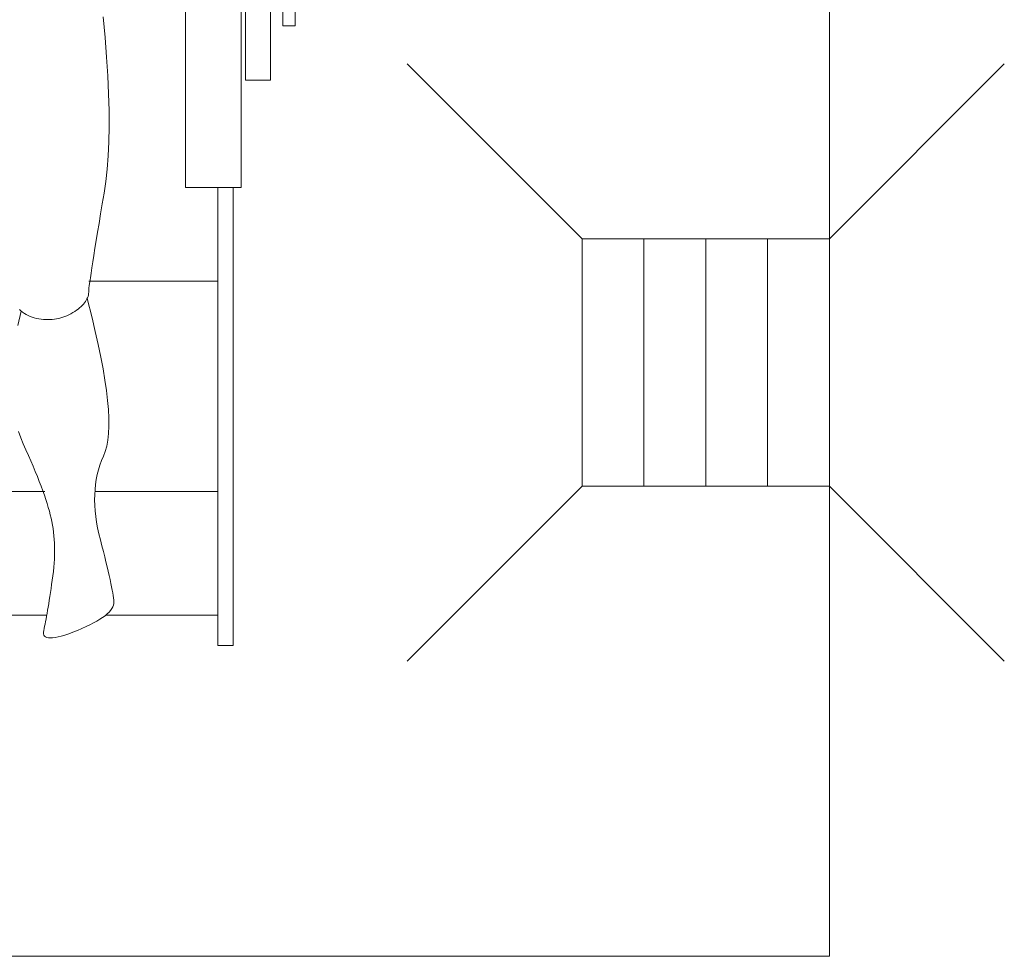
# Model space of a CAD drawing. Header units: millimetres. Extents: x -175722 to -110961, y 52375 to 104640.
# Tile 85 of 181: x -154996 to -154916, y 79621 to 79697. Entities that reach past the tile are written whole.
import ezdxf

# ---------------------------------------------------------------- set-up
doc = ezdxf.new("R2010")
doc.units = ezdxf.units.MM
doc.layers.add('G-IMPT', color=8, linetype='Continuous', lineweight=5)
doc.layers.add('P-SANR-FIXT', color=6, linetype='Continuous', lineweight=5)

# ---------------------------------------------------------------- blocks, each defined once
blk = doc.blocks.new('SYMBOL NPS - SYMBOL NPS-1061687-PARTER')
at = {"layer": 'P-SANR-FIXT'}
for p, q in [((750, 750), (750, -750)), ((278.02, 238.93), (278.02, -41.83)), ((229.48, -128.46), (229.48, 193.62)), ((274.56, 193.62), (274.56, -128.46)), ((298.06, -41.83), (298.06, 84.69)), ((308.08, 2.26), (308.08, 69.63)), ((318.1, 48.45), (318.1, 2.26)), ((162.88, 9.32), (164.41, -7.3)), ((318.1, 2.26), (308.08, 2.26)), ((164.41, -7.3), (165.65, -23.18)), ((165.65, -23.18), (166.59, -38.33)), ((166.59, -38.33), (167.25, -52.74)), ((298.06, -41.83), (278.02, -41.83)), ((278.02, -41.83), (298.06, -41.83)), ((167.25, -52.74), (167.61, -66.42)), ((167.61, -66.42), (167.69, -79.36)), ((167.69, -79.36), (167.47, -91.57)), ((167.47, -91.57), (166.96, -103.04)), ((166.96, -103.04), (166.16, -113.78)), ((166.16, -113.78), (165.07, -123.78)), ((165.07, -123.78), (163.68, -133.05)), ((163.68, -133.05), (162.2, -141.7)), ((274.56, -128.46), (229.48, -128.46)), ((255.48, -128.46), (268.01, -128.46)), ((255.48, -498.79), (255.48, -128.46)), ((268.01, -128.46), (268.01, -498.79)), ((162.2, -141.7), (160.81, -149.87)), ((160.81, -149.87), (159.52, -157.55)), ((159.52, -157.55), (158.31, -164.75)), ((158.31, -164.75), (157.2, -171.46)), ((157.2, -171.46), (156.19, -177.69)), ((156.19, -177.69), (155.27, -183.42)), ((154.44, -188.68), (153.7, -193.44)), ((155.27, -183.42), (154.44, -188.68)), ((153.06, -197.72), (152.51, -201.52)), ((153.7, -193.44), (153.06, -197.72)), ((151.16, -204.23), (255.48, -204.23)), ((152.05, -204.83), (151.69, -207.65)), ((152.51, -201.52), (152.05, -204.83)), ((151.07, -214.31), (150.89, -215.42)), ((151.16, -213.2), (151.07, -214.31)), ((151.24, -211.83), (151.16, -213.2)), ((151.42, -209.98), (151.24, -211.83)), ((151.69, -207.65), (151.42, -209.98)), ((146.96, -222.83), (146.02, -223.84)), ((147.81, -221.8), (146.96, -222.83)), ((148.56, -220.77), (147.81, -221.8)), ((149.22, -219.72), (148.56, -220.77)), ((149.78, -218.66), (149.22, -219.72)), ((150.25, -217.59), (149.78, -218.66)), ((149.9, -218.39), (153.85, -233.8)), ((150.62, -216.51), (150.25, -217.59)), ((150.89, -215.42), (150.62, -216.51)), ((94.01, -240.22), (96.59, -228.38)), ((96.42, -228.24), (95.13, -227.08)), ((97.76, -229.32), (96.42, -228.24)), ((99.17, -230.3), (97.76, -229.32)), ((100.65, -231.2), (99.17, -230.3)), ((136.77, -230.58), (135.17, -231.4)), ((138.34, -229.68), (136.77, -230.58)), ((139.86, -228.73), (138.34, -229.68)), ((141.28, -227.78), (139.86, -228.73)), ((142.61, -226.81), (141.28, -227.78)), ((143.84, -225.83), (142.61, -226.81)), ((144.98, -224.84), (143.84, -225.83)), ((146.02, -223.84), (144.98, -224.84)), ((102.18, -232), (100.65, -231.2)), ((103.78, -232.72), (102.18, -232)), ((105.44, -233.35), (103.78, -232.72)), ((107.16, -233.88), (105.44, -233.35)), ((108.94, -234.33), (107.16, -233.88)), ((110.79, -234.69), (108.94, -234.33)), ((112.66, -234.96), (110.79, -234.69)), ((114.51, -235.16), (112.66, -234.96)), ((116.34, -235.28), (114.51, -235.16)), ((118.15, -235.32), (116.34, -235.28)), ((119.94, -235.28), (118.15, -235.32)), ((121.71, -235.16), (119.94, -235.28)), ((123.46, -234.96), (121.71, -235.16)), ((125.19, -234.69), (123.46, -234.96)), ((126.91, -234.34), (125.19, -234.69)), ((128.6, -233.91), (126.91, -234.34)), ((130.27, -233.4), (128.6, -233.91)), ((131.92, -232.81), (130.27, -233.4)), ((133.56, -232.15), (131.92, -232.81)), ((135.17, -231.4), (133.56, -232.15)), ((153.85, -233.8), (156.54, -244.92)), ((156.54, -244.92), (158.93, -255.51)), ((158.93, -255.51), (161.02, -265.58)), ((255.48, -259.51), (255.48, -498.79)), ((268.01, -498.79), (268.01, -260.51)), ((161.02, -265.58), (162.82, -275.13)), ((162.82, -275.13), (164.33, -284.16)), ((164.33, -284.16), (165.54, -292.67)), ((165.54, -292.67), (166.45, -300.65)), ((166.45, -300.65), (167.06, -308.11)), ((167.06, -308.11), (167.39, -315.05)), ((167.39, -315.05), (167.41, -321.47)), ((96.22, -330.82), (94.41, -325.7)), ((167.41, -321.47), (167.14, -327.37)), ((98.29, -335.72), (96.22, -330.82)), ((166.57, -332.75), (165.71, -337.6)), ((167.14, -327.37), (166.57, -332.75)), ((100.43, -340.46), (98.29, -335.72)), ((102.48, -345.07), (100.43, -340.46)), ((164.55, -341.93), (163.1, -345.74)), ((165.71, -337.6), (164.55, -341.93)), ((104.43, -349.54), (102.48, -345.07)), ((106.28, -353.89), (104.43, -349.54)), ((161.59, -349.34), (160.26, -353.01)), ((163.1, -345.74), (161.59, -349.34)), ((108.03, -358.1), (106.28, -353.89)), ((109.69, -362.19), (108.03, -358.1)), ((159.11, -356.77), (158.14, -360.62)), ((160.26, -353.01), (159.11, -356.77)), ((111.25, -366.14), (109.69, -362.19)), ((112.7, -369.96), (111.25, -366.14)), ((157.35, -364.55), (156.74, -368.57)), ((158.14, -360.62), (157.35, -364.55)), ((114.06, -373.65), (112.7, -369.96)), ((115.32, -377.21), (114.06, -373.65)), ((156.31, -372.67), (156.06, -376.85)), ((156.74, -368.57), (156.31, -372.67)), ((45.09, -374.14), (115.85, -374.14)), ((116.49, -380.65), (115.32, -377.21)), ((117.55, -383.95), (116.49, -380.65)), ((156.06, -376.85), (156, -381.12)), ((156, -381.12), (156.11, -385.47)), ((156.22, -374.14), (255.48, -374.14)), ((118.52, -387.11), (117.55, -383.95)), ((119.39, -390.15), (118.52, -387.11)), ((156.11, -385.47), (156.41, -389.91)), ((156.41, -389.91), (156.88, -394.43)), ((120.16, -393.06), (119.39, -390.15)), ((120.83, -395.84), (120.16, -393.06)), ((121.42, -398.58), (120.83, -395.84)), ((156.88, -394.43), (157.54, -399.04)), ((121.94, -401.37), (121.42, -398.58)), ((122.38, -404.21), (121.94, -401.37)), ((122.76, -407.11), (122.38, -404.21)), ((157.54, -399.04), (158.38, -403.73)), ((158.38, -403.73), (159.4, -408.51)), ((123.06, -410.05), (122.76, -407.11)), ((123.3, -413.05), (123.06, -410.05)), ((123.46, -416.11), (123.3, -413.05)), ((159.4, -408.51), (160.59, -413.37)), ((160.59, -413.37), (161.84, -418.16)), ((123.55, -419.21), (123.46, -416.11)), ((123.57, -422.37), (123.55, -419.21)), ((161.84, -418.16), (163.02, -422.74)), ((123.21, -432.15), (123.4, -428.84)), ((123.4, -428.84), (123.52, -425.58)), ((123.52, -425.58), (123.57, -422.37)), ((163.02, -422.74), (164.12, -427.09)), ((164.12, -427.09), (165.14, -431.21)), ((122.62, -438.94), (122.95, -435.52)), ((122.95, -435.52), (123.21, -432.15)), ((165.14, -431.21), (166.09, -435.12)), ((166.09, -435.12), (166.96, -438.8)), ((121.74, -445.93), (122.21, -442.41)), ((122.21, -442.41), (122.62, -438.94)), ((166.96, -438.8), (167.76, -442.27)), ((167.76, -442.27), (168.48, -445.51)), ((168.48, -445.51), (169.12, -448.53)), ((120.25, -456.01), (120.74, -452.78)), ((120.74, -452.78), (121.23, -449.42)), ((121.23, -449.42), (121.74, -445.93)), ((169.12, -448.53), (169.69, -451.33)), ((169.69, -451.33), (170.18, -453.91)), ((119.31, -462.1), (119.77, -459.12)), ((119.77, -459.12), (120.25, -456.01)), ((170.18, -453.91), (170.6, -456.26)), ((170.6, -456.26), (170.94, -458.39)), ((170.94, -458.39), (171.2, -460.31)), ((171.2, -460.31), (171.39, -462)), ((117.96, -470.29), (118.4, -467.69)), ((118.4, -467.69), (118.85, -464.96)), ((118.85, -464.96), (119.31, -462.1)), ((169.89, -468.98), (168.89, -470.39)), ((170.65, -467.59), (169.89, -468.98)), ((171.18, -466.2), (170.65, -467.59)), ((171.46, -464.83), (171.18, -466.2)), ((171.39, -462), (171.51, -463.47)), ((171.51, -463.47), (171.46, -464.83)), ((45.09, -474.33), (117.25, -474.33)), ((116.3, -479.43), (116.7, -477.34)), ((116.7, -477.34), (117.11, -475.11)), ((117.11, -475.11), (117.53, -472.76)), ((117.53, -472.76), (117.96, -470.29)), ((160.27, -477.58), (157.82, -479.05)), ((162.47, -476.12), (160.27, -477.58)), ((164.43, -474.67), (162.47, -476.12)), ((166.16, -473.23), (164.43, -474.67)), ((255.48, -474.33), (164.84, -474.33)), ((167.64, -471.81), (166.16, -473.23)), ((168.89, -470.39), (167.64, -471.81)), ((114.78, -486.56), (115.15, -484.97)), ((115.15, -484.97), (115.52, -483.25)), ((115.52, -483.25), (115.9, -481.41)), ((115.9, -481.41), (116.3, -479.43)), ((145.65, -485.04), (142.01, -486.56)), ((149.06, -483.52), (145.65, -485.04)), ((152.22, -482.02), (149.06, -483.52)), ((155.14, -480.53), (152.22, -482.02)), ((157.82, -479.05), (155.14, -480.53)), ((114.55, -487.99), (114.78, -486.56)), ((114.58, -489.23), (114.55, -487.99)), ((114.87, -490.29), (114.58, -489.23)), ((115.41, -491.15), (114.87, -490.29)), ((116.21, -491.81), (115.41, -491.15)), ((117.27, -492.29), (116.21, -491.81)), ((118.58, -492.58), (117.27, -492.29)), ((120.15, -492.67), (118.58, -492.58)), ((121.98, -492.58), (120.15, -492.67)), ((124.07, -492.29), (121.98, -492.58)), ((126.42, -491.81), (124.07, -492.29)), ((129.02, -491.15), (126.42, -491.81)), ((131.88, -490.29), (129.02, -491.15)), ((135, -489.23), (131.88, -490.29)), ((138.38, -487.99), (135, -489.23)), ((142.01, -486.56), (138.38, -487.99)), ((268.01, -498.79), (255.48, -498.79)), ((750, -750), (-750, -750))]:
    blk.add_line(p, q, dxfattribs=at)
blk = doc.blocks.new('KRATKA - nowy blok1_dwg_kratka_20x20-905033-PARTER')
at = {"layer": 'G-IMPT'}
for p, q in [((341.42, 341.42), (200, 200)), ((200, 150), (0, 150)), ((200, 100), (0, 100)), ((200, 50), (0, 50)), ((0, 0), (-141.42, -141.42)), ((341.42, -141.42), (200, 0))]:
    blk.add_line(p, q, dxfattribs=at)
at = {"layer": 'G-IMPT', "flags": 128}
blk.add_lwpolyline([(0, 200), (0, 0), (200, 0), (200, 200), (0, 200), (-141.42, 341.42)], dxfattribs=at)
blk = doc.blocks.new('KRATKA - KRATKA-905037-PARTER')
at = {"extrusion": (0, 0, -1), "zscale": -1, "rotation": 89.99999999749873}
blk.add_blockref('KRATKA - nowy blok1_dwg_kratka_20x20-905033-PARTER', (100, -100), dxfattribs=at)
blk = doc.blocks.new('1')
at = {"layer": 'G-IMPT', "xscale": 0.1, "yscale": 0.1, "zscale": 0.1}
blk.add_blockref('KRATKA - KRATKA-905037-PARTER', (-150791.654, 84861.247), dxfattribs=at)
at = {"layer": 'P-SANR-FIXT', "xscale": 0.1, "yscale": 0.1, "zscale": 0.1}
blk.add_blockref('SYMBOL NPS - SYMBOL NPS-1061687-PARTER', (-150856.654, 84888.247), dxfattribs=at)

msp = doc.modelspace()

# ---------------------------------------------------------------- block references
msp.add_blockref('1', (-4148.58187, -5192.22609))

doc.saveas('drawing.dxf')
